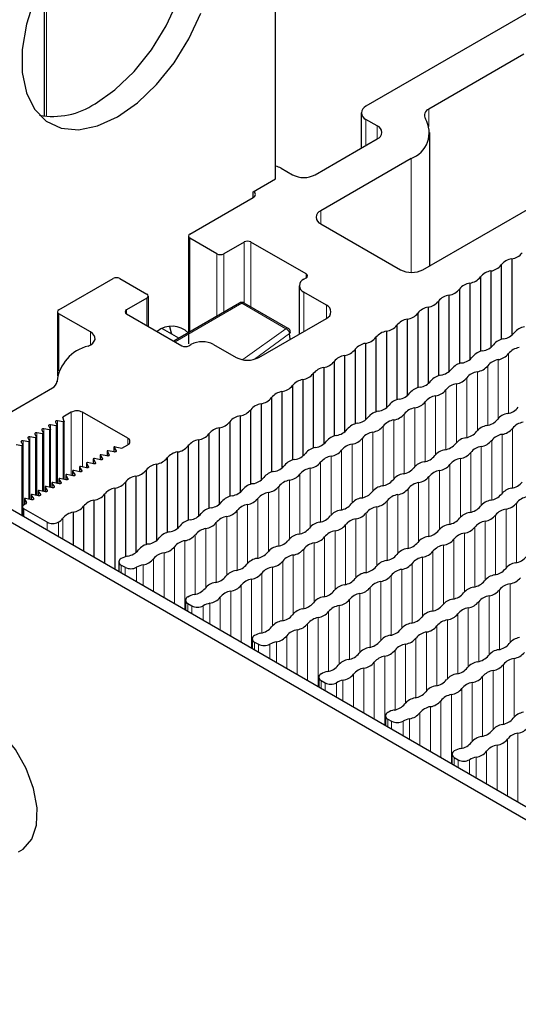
# Paper-space layout 'Blatt2' of a CAD drawing. Header units: millimetres. Extents: x 5 to 418, y 2 to 292.
# Tile 62 of 74: x 249 to 260, y 214 to 235. Entities that reach past the tile are written whole.
import ezdxf

# ---------------------------------------------------------------- set-up
doc = ezdxf.new("R2010")
doc.units = ezdxf.units.MM

psp = doc.layouts.new('Blatt2')

# ---------------------------------------------------------------- linework, layer by layer
at = {"color": 7, "linetype": 'Continuous', "lineweight": 25}
for p, q in [((254.746, 231.391), (254.746, 236.903)), ((249.912, 235.601), (249.912, 232.695)), ((260.167, 234.943), (256.631, 232.902)), ((259.931, 233.99), (257.947, 232.845)), ((256.534, 232.765), (256.534, 232.029)), ((256.867, 232.493), (256.631, 232.629)), ((257.965, 229.576), (257.965, 232.357)), ((255.571, 231.473), (256.867, 232.221)), ((257.822, 229.493), (262.418, 232.146)), ((257.574, 231.813), (255.689, 230.724)), ((254.864, 231.609), (255.099, 231.473)), ((254.274, 231.119), (254.746, 231.391)), ((254.274, 230.997), (254.274, 231.119)), ((252.954, 230.235), (254.274, 230.997)), ((255.689, 230.452), (257.35, 229.493)), ((252.925, 230.194), (252.925, 227.95)), ((253.52, 229.826), (252.954, 230.153)), ((254.086, 230.071), (253.662, 229.826)), ((255.382, 229.405), (254.227, 230.071)), ((259.674, 229.719), (259.674, 228.122)), ((259.238, 229.468), (259.238, 227.87)), ((259.457, 229.594), (259.457, 228.038)), ((250.22, 228.656), (251.352, 229.309)), ((251.493, 229.309), (252.059, 228.983)), ((255.335, 229.296), (255.382, 229.323)), ((259.021, 229.342), (259.021, 227.786)), ((255.237, 229.16), (255.237, 228.151)), ((255.806, 228.751), (255.335, 229.024)), ((258.585, 229.091), (258.585, 227.534)), ((258.801, 229.216), (258.801, 227.619)), ((252.059, 228.901), (251.635, 228.656)), ((252.088, 228.313), (252.088, 228.942)), ((258.149, 228.839), (258.149, 227.283)), ((258.365, 228.964), (258.365, 227.367)), ((250.191, 228.615), (250.191, 227.283)), ((253.989, 228.797), (252.619, 228.006)), ((255.007, 228.267), (254.089, 228.797)), ((257.929, 228.712), (257.929, 227.115)), ((250.878, 228.195), (250.22, 228.575)), ((251.635, 228.575), (252.789, 227.908)), ((254.392, 227.663), (255.806, 228.479)), ((257.493, 228.461), (257.493, 226.863)), ((257.713, 228.587), (257.713, 227.031)), ((252.723, 228.066), (252.383, 228.262)), ((257.057, 228.209), (257.057, 226.612)), ((257.277, 228.336), (257.277, 226.779)), ((255.051, 228.043), (255.038, 228.163)), ((256.841, 228.084), (256.841, 226.528)), ((252.931, 227.908), (252.978, 227.935)), ((253.449, 227.935), (253.921, 227.663)), ((256.404, 227.832), (256.404, 226.276)), ((256.621, 227.957), (256.621, 226.36)), ((255.968, 227.58), (255.968, 226.024)), ((256.185, 227.705), (256.185, 226.108)), ((255.749, 227.454), (255.749, 225.856)), ((250.182, 227.187), (250.182, 227.152)), ((255.313, 227.202), (255.313, 225.605)), ((255.532, 227.329), (255.532, 225.772)), ((247.84, 225.731), (250.085, 227.027)), ((255.096, 227.077), (255.096, 225.521)), ((254.66, 226.825), (254.66, 225.269)), ((254.877, 226.95), (254.877, 225.353)), ((254.224, 226.573), (254.224, 225.017)), ((254.441, 226.699), (254.441, 225.101)), ((250.48, 226.52), (250.303, 226.418)), ((250.331, 226.33), (250.303, 226.418)), ((251.658, 225.976), (250.715, 226.52)), ((254.005, 226.447), (254.005, 224.85)), ((249.863, 226.149), (249.898, 226.082)), ((250.021, 226.153), (249.904, 226.173)), ((250.007, 226.232), (250.042, 226.165)), ((250.043, 224.951), (250.043, 226.162)), ((250.165, 226.236), (250.048, 226.256)), ((250.151, 226.316), (250.186, 226.248)), ((250.187, 225.034), (250.187, 226.245)), ((250.309, 226.319), (250.192, 226.34)), ((250.331, 225.117), (250.331, 226.328)), ((253.569, 226.195), (253.569, 224.598)), ((253.788, 226.322), (253.788, 224.765)), ((249.575, 225.983), (249.61, 225.915)), ((249.734, 225.987), (249.616, 226.007)), ((249.719, 226.066), (249.754, 225.999)), ((249.755, 224.785), (249.755, 225.996)), ((249.877, 226.07), (249.76, 226.09)), ((249.899, 224.868), (249.899, 226.079)), ((253.133, 225.943), (253.133, 224.346)), ((253.352, 226.07), (253.352, 224.514)), ((249.446, 225.82), (249.328, 225.841)), ((249.431, 225.9), (249.466, 225.832)), ((249.467, 224.568), (249.467, 225.83)), ((249.59, 225.903), (249.472, 225.924)), ((249.611, 224.702), (249.611, 225.913)), ((251.37, 225.792), (251.37, 225.692)), ((251.371, 225.789), (251.417, 225.716)), ((251.393, 225.801), (251.538, 225.77)), ((251.538, 225.77), (251.658, 225.84)), ((252.916, 225.818), (252.916, 224.262)), ((250.939, 225.543), (250.939, 225.443)), ((250.94, 225.539), (250.985, 225.467)), ((251.086, 225.525), (250.961, 225.552)), ((251.082, 225.626), (251.082, 225.526)), ((251.083, 225.622), (251.129, 225.55)), ((251.23, 225.608), (251.105, 225.635)), ((251.226, 225.709), (251.226, 225.609)), ((251.227, 225.706), (251.273, 225.633)), ((251.374, 225.692), (251.249, 225.718)), ((252.48, 225.567), (252.48, 224.01)), ((252.697, 225.692), (252.697, 224.094)), ((247.321, 225.323), (266.641, 214.17)), ((247.557, 225.459), (266.876, 214.306)), ((250.651, 225.376), (250.651, 225.277)), ((250.652, 225.373), (250.697, 225.301)), ((250.799, 225.359), (250.673, 225.385)), ((250.795, 225.46), (250.795, 225.36)), ((250.796, 225.456), (250.841, 225.384)), ((250.942, 225.442), (250.817, 225.469)), ((252.261, 225.44), (252.261, 223.843)), ((250.219, 225.127), (250.219, 225.027)), ((250.22, 225.124), (250.265, 225.051)), ((250.367, 225.11), (250.241, 225.136)), ((250.363, 225.21), (250.363, 225.111)), ((250.364, 225.207), (250.409, 225.134)), ((250.511, 225.193), (250.385, 225.219)), ((250.507, 225.293), (250.507, 225.194)), ((250.508, 225.29), (250.553, 225.218)), ((250.655, 225.276), (250.529, 225.302)), ((251.825, 225.188), (251.825, 223.591)), ((252.044, 225.315), (252.044, 223.759)), ((249.931, 224.961), (249.931, 224.861)), ((249.932, 224.958), (249.977, 224.885)), ((250.079, 224.944), (249.953, 224.97)), ((250.075, 225.044), (250.075, 224.944)), ((250.076, 225.041), (250.121, 224.968)), ((250.223, 225.027), (250.097, 225.053)), ((251.389, 224.937), (251.389, 223.247)), ((251.608, 225.063), (251.608, 223.506)), ((249.499, 224.712), (249.499, 224.593)), ((249.5, 224.708), (249.546, 224.636)), ((249.647, 224.694), (249.521, 224.721)), ((249.643, 224.795), (249.643, 224.695)), ((249.644, 224.791), (249.69, 224.719)), ((249.791, 224.777), (249.665, 224.804)), ((249.787, 224.878), (249.787, 224.778)), ((249.788, 224.874), (249.833, 224.802)), ((249.935, 224.86), (249.809, 224.887)), ((251.172, 224.811), (251.172, 223.372)), ((249.46, 224.547), (249.46, 224.36)), ((249.49, 224.588), (249.538, 224.616)), ((249.973, 224.227), (249.49, 224.506)), ((250.736, 224.56), (250.736, 223.623)), ((250.953, 224.685), (250.953, 223.498)), ((250.517, 224.433), (250.517, 223.75)), ((251.474, 223.401), (251.474, 223.197)), ((251.523, 223.333), (251.605, 223.285)), ((252.864, 222.598), (252.864, 222.395)), ((252.913, 222.53), (252.996, 222.482)), ((254.255, 221.795), (254.255, 221.592)), ((254.304, 221.727), (254.386, 221.679)), ((255.646, 220.992), (255.646, 220.789)), ((255.695, 220.924), (255.777, 220.876)), ((257.036, 220.189), (257.036, 219.986)), ((257.085, 220.121), (257.168, 220.074)), ((258.427, 219.387), (258.427, 219.183)), ((258.476, 219.319), (258.558, 219.271))]:
    psp.add_line(p, q, dxfattribs=at)
at = {"color": 7, "linetype": 'Continuous', "lineweight": 18}
for p, q in [((249.961, 235.694), (249.961, 232.689)), ((257.947, 232.845), (257.947, 232.482)), ((256.631, 232.629), (256.631, 232.085)), ((256.867, 232.493), (256.867, 232.221)), ((257.574, 231.813), (257.574, 229.437)), ((255.689, 230.724), (255.689, 230.452)), ((252.954, 230.153), (252.954, 228.2)), ((254.086, 228.799), (254.086, 230.071)), ((254.227, 230.071), (254.227, 228.717)), ((253.52, 228.527), (253.52, 229.826)), ((253.662, 229.826), (253.662, 228.608)), ((255.382, 229.323), (255.382, 229.405)), ((255.335, 229.024), (255.335, 228.207)), ((252.059, 228.33), (252.059, 228.901)), ((251.635, 228.656), (251.635, 228.575)), ((254.039, 228.792), (252.648, 227.989)), ((254.957, 228.262), (254.039, 228.792)), ((255.806, 228.751), (255.806, 228.479)), ((250.22, 228.575), (250.22, 227.382)), ((250.878, 228.195), (250.878, 227.923)), ((254.063, 227.617), (254.957, 228.262)), ((255.038, 228.163), (254.301, 227.627)), ((259.393, 227.618), (259.393, 226.392)), ((259.609, 227.742), (259.609, 226.498)), ((259.173, 227.491), (259.173, 226.246)), ((250.182, 227.167), (250.182, 227.158)), ((258.737, 227.239), (258.737, 225.995)), ((258.957, 227.366), (258.957, 226.14)), ((258.301, 226.987), (258.301, 225.743)), ((258.521, 227.114), (258.521, 225.889)), ((258.085, 226.862), (258.085, 225.637)), ((257.649, 226.611), (257.649, 225.385)), ((257.865, 226.735), (257.865, 225.491)), ((250.48, 226.52), (250.48, 225.199)), ((250.715, 226.52), (250.715, 225.377)), ((257.213, 226.359), (257.213, 225.134)), ((257.429, 226.484), (257.429, 225.239)), ((249.904, 226.173), (249.904, 224.867)), ((250.021, 226.153), (250.021, 224.956)), ((250.048, 226.256), (250.048, 224.95)), ((250.165, 226.236), (250.165, 225.039)), ((250.192, 226.34), (250.192, 225.033)), ((250.309, 226.319), (250.309, 225.122)), ((256.993, 226.232), (256.993, 224.988)), ((259.692, 226.184), (259.692, 224.94)), ((249.616, 226.007), (249.616, 224.701)), ((249.734, 225.987), (249.734, 224.789)), ((249.76, 226.09), (249.76, 224.784)), ((249.877, 226.07), (249.877, 224.872)), ((251.658, 225.976), (251.658, 225.84)), ((256.557, 225.98), (256.557, 224.736)), ((256.777, 226.107), (256.777, 224.882)), ((259.256, 225.933), (259.256, 224.688)), ((259.476, 226.06), (259.476, 224.834)), ((249.446, 225.82), (249.446, 224.368)), ((249.472, 225.924), (249.472, 224.574)), ((249.59, 225.903), (249.59, 224.706)), ((251.371, 225.789), (251.371, 225.692)), ((256.121, 225.729), (256.121, 224.484)), ((256.341, 225.855), (256.341, 224.63)), ((259.039, 225.808), (259.039, 224.582)), ((250.94, 225.539), (250.94, 225.443)), ((251.083, 225.622), (251.083, 225.526)), ((251.129, 225.55), (251.129, 225.537)), ((251.227, 225.706), (251.227, 225.609)), ((251.273, 225.633), (251.273, 225.62)), ((251.417, 225.716), (251.417, 225.703)), ((255.905, 225.604), (255.905, 224.378)), ((258.603, 225.556), (258.603, 224.331)), ((258.82, 225.681), (258.82, 224.437)), ((250.652, 225.373), (250.652, 225.277)), ((250.796, 225.456), (250.796, 225.36)), ((250.841, 225.384), (250.841, 225.371)), ((250.985, 225.467), (250.985, 225.454)), ((255.469, 225.352), (255.469, 224.127)), ((255.685, 225.477), (255.685, 224.232)), ((258.384, 225.429), (258.384, 224.185)), ((250.22, 225.124), (250.22, 225.027)), ((250.364, 225.207), (250.364, 225.11)), ((250.409, 225.134), (250.409, 225.121)), ((250.508, 225.29), (250.508, 225.193)), ((250.553, 225.218), (250.553, 225.204)), ((250.697, 225.301), (250.697, 225.287)), ((255.249, 225.225), (255.249, 223.981)), ((257.947, 225.177), (257.947, 223.933)), ((258.167, 225.304), (258.167, 224.079)), ((249.932, 224.958), (249.932, 224.861)), ((250.076, 225.041), (250.076, 224.944)), ((250.121, 224.968), (250.121, 224.955)), ((250.265, 225.051), (250.265, 225.038)), ((254.813, 224.973), (254.813, 223.729)), ((255.033, 225.1), (255.033, 223.875)), ((257.511, 224.926), (257.511, 223.681)), ((257.731, 225.053), (257.731, 223.827)), ((249.5, 224.708), (249.5, 224.594)), ((249.644, 224.791), (249.644, 224.695)), ((249.69, 224.719), (249.69, 224.706)), ((249.788, 224.874), (249.788, 224.778)), ((249.833, 224.802), (249.833, 224.789)), ((249.977, 224.885), (249.977, 224.872)), ((254.377, 224.722), (254.377, 223.477)), ((254.596, 224.849), (254.596, 223.623)), ((257.295, 224.801), (257.295, 223.576)), ((249.49, 224.506), (249.49, 224.343)), ((249.546, 224.636), (249.546, 224.623)), ((254.16, 224.597), (254.16, 223.371)), ((256.859, 224.549), (256.859, 223.324)), ((257.075, 224.674), (257.075, 223.43)), ((259.558, 224.502), (259.558, 223.276)), ((259.774, 224.626), (259.774, 223.382)), ((250.3, 224.308), (250.3, 223.875)), ((253.724, 224.345), (253.724, 223.12)), ((253.941, 224.47), (253.941, 223.226)), ((256.423, 224.297), (256.423, 223.072)), ((256.639, 224.422), (256.639, 223.178)), ((259.338, 224.375), (259.338, 223.13)), ((249.973, 224.227), (249.973, 224.064)), ((250.209, 224.227), (250.209, 223.928)), ((253.288, 224.093), (253.288, 222.868)), ((253.504, 224.218), (253.504, 222.974)), ((256.203, 224.171), (256.203, 222.926)), ((258.902, 224.123), (258.902, 222.879)), ((259.122, 224.25), (259.122, 223.024)), ((253.068, 223.966), (253.068, 222.722)), ((255.767, 223.919), (255.767, 222.675)), ((255.987, 224.046), (255.987, 222.82)), ((258.686, 223.998), (258.686, 222.773)), ((252.632, 223.715), (252.632, 222.529)), ((252.852, 223.842), (252.852, 222.402)), ((255.551, 223.794), (255.551, 222.569)), ((258.25, 223.746), (258.25, 222.521)), ((258.466, 223.871), (258.466, 222.627)), ((252.416, 223.59), (252.416, 222.653)), ((255.115, 223.542), (255.115, 222.317)), ((255.331, 223.667), (255.331, 222.423)), ((257.814, 223.495), (257.814, 222.269)), ((258.03, 223.619), (258.03, 222.375)), ((251.523, 223.333), (251.523, 223.169)), ((251.605, 223.285), (251.605, 223.122)), ((251.843, 223.286), (251.843, 222.984)), ((251.98, 223.338), (251.98, 222.905)), ((252.196, 223.463), (252.196, 222.78)), ((254.679, 223.291), (254.679, 222.065)), ((254.895, 223.415), (254.895, 222.171)), ((257.594, 223.368), (257.594, 222.123)), ((254.459, 223.164), (254.459, 221.919)), ((257.158, 223.116), (257.158, 221.872)), ((257.378, 223.243), (257.378, 222.018)), ((254.023, 222.912), (254.023, 221.726)), ((254.243, 223.039), (254.243, 221.599)), ((256.722, 222.864), (256.722, 221.62)), ((256.942, 222.991), (256.942, 221.766)), ((259.641, 222.944), (259.641, 221.718)), ((253.587, 222.66), (253.587, 221.977)), ((253.807, 222.787), (253.807, 221.851)), ((256.506, 222.74), (256.506, 221.514)), ((259.204, 222.692), (259.204, 221.467)), ((259.421, 222.817), (259.421, 221.572)), ((252.913, 222.53), (252.913, 222.366)), ((252.996, 222.482), (252.996, 222.319)), ((253.234, 222.484), (253.234, 222.181)), ((253.371, 222.535), (253.371, 222.102)), ((256.07, 222.488), (256.07, 221.262)), ((256.286, 222.613), (256.286, 221.368)), ((258.768, 222.44), (258.768, 221.215)), ((258.985, 222.565), (258.985, 221.321)), ((255.634, 222.236), (255.634, 220.796)), ((255.85, 222.361), (255.85, 221.117)), ((258.549, 222.313), (258.549, 221.069)), ((255.414, 222.109), (255.414, 220.923)), ((258.112, 222.061), (258.112, 220.817)), ((258.332, 222.188), (258.332, 220.963)), ((254.978, 221.857), (254.978, 221.175)), ((255.198, 221.984), (255.198, 221.048)), ((257.896, 221.937), (257.896, 220.711)), ((254.304, 221.727), (254.304, 221.564)), ((254.386, 221.679), (254.386, 221.516)), ((254.625, 221.681), (254.625, 221.379)), ((254.761, 221.733), (254.761, 221.299)), ((257.46, 221.685), (257.46, 220.46)), ((257.676, 221.81), (257.676, 220.565)), ((257.024, 221.433), (257.024, 219.993)), ((257.24, 221.558), (257.24, 220.314)), ((256.804, 221.306), (256.804, 220.12)), ((259.503, 221.259), (259.503, 220.014)), ((259.723, 221.386), (259.723, 220.16)), ((256.368, 221.055), (256.368, 220.372)), ((256.588, 221.182), (256.588, 220.245)), ((259.067, 221.007), (259.067, 219.763)), ((259.287, 221.134), (259.287, 219.909)), ((255.695, 220.924), (255.695, 220.761)), ((255.777, 220.876), (255.777, 220.713)), ((256.015, 220.878), (256.015, 220.576)), ((256.152, 220.93), (256.152, 220.497)), ((258.851, 220.882), (258.851, 219.657)), ((258.415, 220.63), (258.415, 219.19)), ((258.631, 220.755), (258.631, 219.511)), ((258.195, 220.504), (258.195, 219.317)), ((257.759, 220.252), (257.759, 219.569)), ((257.979, 220.379), (257.979, 219.442)), ((257.085, 220.121), (257.085, 219.958)), ((257.168, 220.074), (257.168, 219.91)), ((257.406, 220.075), (257.406, 219.773)), ((257.543, 220.127), (257.543, 219.694)), ((259.805, 219.828), (259.805, 218.388)), ((259.369, 219.576), (259.369, 218.639)), ((259.586, 219.701), (259.586, 218.515)), ((259.15, 219.449), (259.15, 218.766)), ((258.476, 219.319), (258.476, 219.155)), ((258.558, 219.271), (258.558, 219.108)), ((258.796, 219.272), (258.796, 218.97)), ((258.933, 219.324), (258.933, 218.891))]:
    psp.add_line(p, q, dxfattribs=at)
at = {"color": 7, "linetype": 'Continuous', "lineweight": 25, "flags": 128}
for points in [[(250.975, 232.956), (251.391, 233.248), (251.789, 233.627), (252.152, 234.078), (252.463, 234.581), (252.71, 235.115), (252.88, 235.655), (252.967, 236.178), (252.967, 236.662), (252.88, 237.085), (252.71, 237.428), (252.607, 237.554)], [(249.711, 235.153), (249.541, 234.613), (249.454, 234.089), (249.454, 233.606), (249.541, 233.183), (249.711, 232.839), (249.957, 232.59), (250.268, 232.446), (250.631, 232.414), (251.029, 232.494), (251.446, 232.684)], [(251.446, 232.684), (251.863, 232.975), (252.261, 233.355), (252.624, 233.806), (252.935, 234.309), (253.181, 234.843)], [(254.274, 230.997), (254.311, 231.028), (254.323, 231.065), (254.311, 231.101), (254.286, 231.126)], [(250.832, 227.9), (250.887, 227.928), (250.93, 227.961), (250.96, 228), (250.975, 228.041), (250.973, 228.083), (250.956, 228.124), (250.924, 228.162), (250.878, 228.195)], [(252.532, 228.306), (252.566, 228.179), (252.569, 228.155)], [(249.904, 226.173), (249.895, 226.174), (249.886, 226.174), (249.878, 226.172), (249.871, 226.169), (249.866, 226.164), (249.862, 226.16), (249.861, 226.154), (249.863, 226.149)], [(250.048, 226.256), (250.039, 226.257), (250.03, 226.257), (250.022, 226.255), (250.015, 226.252), (250.009, 226.248), (250.006, 226.243), (250.005, 226.238), (250.007, 226.232)], [(250.042, 226.165), (250.043, 226.162), (250.042, 226.16), (250.041, 226.157), (250.038, 226.155), (250.035, 226.154), (250.03, 226.153), (250.026, 226.152), (250.021, 226.153)], [(250.192, 226.34), (250.183, 226.34), (250.174, 226.34), (250.166, 226.338), (250.159, 226.335), (250.153, 226.331), (250.15, 226.326), (250.149, 226.321), (250.151, 226.316)], [(250.186, 226.248), (250.187, 226.245), (250.186, 226.243), (250.185, 226.24), (250.182, 226.238), (250.178, 226.237), (250.174, 226.236), (250.17, 226.235), (250.165, 226.236)], [(250.331, 226.33), (250.331, 226.327), (250.33, 226.325), (250.328, 226.323), (250.325, 226.321), (250.322, 226.32), (250.318, 226.319), (250.314, 226.319), (250.309, 226.319)], [(249.616, 226.007), (249.607, 226.008), (249.598, 226.007), (249.59, 226.005), (249.583, 226.002), (249.578, 225.998), (249.574, 225.993), (249.573, 225.988), (249.575, 225.983)], [(249.76, 226.09), (249.751, 226.091), (249.742, 226.091), (249.734, 226.089), (249.727, 226.085), (249.722, 226.081), (249.718, 226.077), (249.717, 226.071), (249.719, 226.066)], [(249.754, 225.999), (249.755, 225.996), (249.755, 225.993), (249.753, 225.991), (249.75, 225.989), (249.747, 225.987), (249.742, 225.986), (249.738, 225.986), (249.734, 225.987)], [(249.898, 226.082), (249.899, 226.079), (249.899, 226.077), (249.897, 226.074), (249.894, 226.072), (249.891, 226.07), (249.886, 226.07), (249.882, 226.069), (249.877, 226.07)], [(249.472, 225.924), (249.463, 225.925), (249.455, 225.924), (249.446, 225.922), (249.439, 225.919), (249.434, 225.915), (249.43, 225.91), (249.429, 225.905), (249.431, 225.9)], [(249.466, 225.832), (249.467, 225.83), (249.467, 225.827), (249.465, 225.825), (249.462, 225.823), (249.459, 225.821), (249.454, 225.82), (249.45, 225.82), (249.446, 225.82)], [(249.61, 225.915), (249.611, 225.913), (249.611, 225.91), (249.609, 225.908), (249.606, 225.906), (249.603, 225.904), (249.598, 225.903), (249.594, 225.903), (249.59, 225.903)], [(251.393, 225.801), (251.388, 225.802), (251.383, 225.801), (251.379, 225.8), (251.375, 225.799), (251.372, 225.797), (251.371, 225.794), (251.37, 225.791), (251.371, 225.789)], [(250.961, 225.552), (250.956, 225.552), (250.952, 225.552), (250.947, 225.551), (250.943, 225.549), (250.941, 225.547), (250.939, 225.545), (250.939, 225.542), (250.94, 225.539)], [(251.105, 225.635), (251.1, 225.635), (251.096, 225.635), (251.091, 225.634), (251.087, 225.633), (251.085, 225.63), (251.083, 225.628), (251.083, 225.625), (251.083, 225.622)], [(251.129, 225.55), (251.131, 225.545), (251.13, 225.539), (251.127, 225.534), (251.121, 225.53), (251.114, 225.527), (251.105, 225.525), (251.096, 225.524), (251.086, 225.525)], [(251.249, 225.718), (251.244, 225.718), (251.239, 225.718), (251.235, 225.717), (251.231, 225.716), (251.228, 225.713), (251.227, 225.711), (251.226, 225.708), (251.227, 225.706)], [(251.273, 225.633), (251.275, 225.628), (251.274, 225.622), (251.271, 225.617), (251.265, 225.613), (251.258, 225.61), (251.249, 225.608), (251.24, 225.607), (251.23, 225.608)], [(251.417, 225.716), (251.419, 225.711), (251.418, 225.705), (251.415, 225.7), (251.409, 225.696), (251.402, 225.693), (251.393, 225.691), (251.384, 225.69), (251.374, 225.692)], [(250.673, 225.385), (250.668, 225.386), (250.664, 225.386), (250.659, 225.385), (250.655, 225.383), (250.653, 225.381), (250.651, 225.379), (250.651, 225.376), (250.652, 225.373)], [(250.817, 225.469), (250.812, 225.469), (250.808, 225.469), (250.803, 225.468), (250.799, 225.466), (250.797, 225.464), (250.795, 225.462), (250.795, 225.459), (250.796, 225.456)], [(250.841, 225.384), (250.843, 225.378), (250.842, 225.373), (250.839, 225.368), (250.834, 225.364), (250.826, 225.36), (250.817, 225.358), (250.808, 225.358), (250.799, 225.359)], [(250.985, 225.467), (250.987, 225.462), (250.986, 225.456), (250.983, 225.451), (250.977, 225.447), (250.97, 225.443), (250.961, 225.441), (250.952, 225.441), (250.942, 225.442)], [(250.241, 225.136), (250.236, 225.137), (250.232, 225.136), (250.227, 225.136), (250.224, 225.134), (250.221, 225.132), (250.219, 225.129), (250.219, 225.126), (250.22, 225.124)], [(250.385, 225.219), (250.38, 225.22), (250.376, 225.22), (250.371, 225.219), (250.368, 225.217), (250.365, 225.215), (250.363, 225.212), (250.363, 225.21), (250.364, 225.207)], [(250.409, 225.134), (250.411, 225.129), (250.411, 225.124), (250.407, 225.119), (250.402, 225.114), (250.394, 225.111), (250.385, 225.109), (250.376, 225.109), (250.367, 225.11)], [(250.529, 225.302), (250.524, 225.303), (250.52, 225.303), (250.515, 225.302), (250.511, 225.3), (250.509, 225.298), (250.507, 225.295), (250.507, 225.293), (250.508, 225.29)], [(250.553, 225.218), (250.555, 225.212), (250.555, 225.207), (250.551, 225.202), (250.546, 225.197), (250.538, 225.194), (250.529, 225.192), (250.52, 225.192), (250.511, 225.193)], [(250.697, 225.301), (250.699, 225.295), (250.699, 225.29), (250.695, 225.285), (250.69, 225.28), (250.682, 225.277), (250.673, 225.275), (250.664, 225.275), (250.655, 225.276)], [(249.953, 224.97), (249.948, 224.97), (249.944, 224.97), (249.939, 224.969), (249.936, 224.968), (249.933, 224.965), (249.931, 224.963), (249.931, 224.96), (249.932, 224.958)], [(250.097, 225.053), (250.092, 225.054), (250.088, 225.053), (250.083, 225.052), (250.08, 225.051), (250.077, 225.049), (250.075, 225.046), (250.075, 225.043), (250.076, 225.041)], [(250.121, 224.968), (250.123, 224.963), (250.123, 224.957), (250.119, 224.952), (250.114, 224.948), (250.106, 224.945), (250.097, 224.943), (250.088, 224.942), (250.079, 224.944)], [(250.265, 225.051), (250.267, 225.046), (250.267, 225.041), (250.263, 225.035), (250.258, 225.031), (250.25, 225.028), (250.241, 225.026), (250.232, 225.026), (250.223, 225.027)], [(249.521, 224.721), (249.517, 224.721), (249.512, 224.721), (249.507, 224.72), (249.504, 224.718), (249.501, 224.716), (249.499, 224.714), (249.499, 224.711), (249.5, 224.708)], [(249.665, 224.804), (249.661, 224.804), (249.656, 224.804), (249.651, 224.803), (249.648, 224.801), (249.645, 224.799), (249.643, 224.797), (249.643, 224.794), (249.644, 224.791)], [(249.69, 224.719), (249.691, 224.714), (249.691, 224.708), (249.687, 224.703), (249.682, 224.699), (249.674, 224.695), (249.665, 224.693), (249.656, 224.693), (249.647, 224.694)], [(249.809, 224.887), (249.805, 224.887), (249.8, 224.887), (249.795, 224.886), (249.792, 224.885), (249.789, 224.882), (249.787, 224.88), (249.787, 224.877), (249.788, 224.874)], [(249.833, 224.802), (249.835, 224.797), (249.835, 224.791), (249.831, 224.786), (249.826, 224.782), (249.818, 224.779), (249.809, 224.777), (249.8, 224.776), (249.791, 224.777)], [(249.977, 224.885), (249.979, 224.88), (249.979, 224.874), (249.975, 224.869), (249.97, 224.865), (249.962, 224.862), (249.953, 224.86), (249.944, 224.859), (249.935, 224.86)], [(249.693, 218.674), (249.538, 219.088), (249.312, 219.482), (249.033, 219.827), (248.722, 220.096), (248.401, 220.271), (248.095, 220.338), (247.825, 220.293), (247.711, 220.228)], [(249.374, 217.347), (249.477, 217.407), (249.655, 217.613), (249.754, 217.908), (249.767, 218.271), (249.693, 218.674)]]:
    psp.add_lwpolyline(points, dxfattribs=at)
at = {"color": 7, "linetype": 'Continuous', "lineweight": 25}
for centre, radius, start, end in [((250.09, 234.295), 1.605, 260.0897, 303.4703), ((256.683, 232.765), 0.146, 110.7834, 249.2166), ((257.995, 232.711), 0.142, 109.6285, 210.6177), ((257.383, 232.349), 0.569, 289.6285, 30.6177), ((256.816, 232.357), 0.146, 290.7834, 69.2166), ((254.658, 231.237), 0.425, 61.0535, 78.0571), ((255.335, 231.928), 0.512, 242.6097, 297.3903), ((255.74, 230.588), 0.146, 110.7834, 249.2166), ((252.97, 230.194), 0.0437, 110.7834, 249.2166), ((254.157, 229.935), 0.154, 62.6097, 117.3903), ((259.627, 230.054), 0.338, 277.9933, 322.0013), ((253.591, 229.963), 0.154, 242.6097, 297.3903), ((259.729, 229.373), 0.351, 99.1138, 140.8808), ((257.586, 229.948), 0.512, 242.6097, 297.3903), ((259.293, 229.121), 0.351, 99.1138, 140.8808), ((259.191, 229.802), 0.338, 277.9933, 322.0013), ((251.422, 229.173), 0.154, 62.6097, 117.3903), ((255.387, 229.16), 0.146, 110.7834, 249.2166), ((255.367, 229.364), 0.0437, 290.7834, 69.2166), ((258.754, 229.55), 0.338, 277.9933, 322.0013), ((258.318, 229.299), 0.338, 277.9933, 322.0013), ((258.857, 228.869), 0.351, 99.1138, 140.8808), ((252.043, 228.942), 0.0437, 290.7834, 69.2166), ((254.039, 228.71), 0.1, 60.0027, 119.9973), ((257.882, 229.047), 0.338, 277.9933, 322.0013), ((258.421, 228.617), 0.351, 99.1138, 140.8808), ((250.236, 228.615), 0.0437, 110.7834, 249.2166), ((251.65, 228.615), 0.0437, 110.7834, 249.2166), ((255.755, 228.615), 0.146, 290.7834, 69.2166), ((257.985, 228.366), 0.351, 99.1138, 140.8808), ((257.549, 228.114), 0.351, 99.1138, 140.8808), ((257.446, 228.795), 0.338, 277.9933, 322.0013), ((252.579, 227.829), 0.487, 44.7393, 129.1824), ((254.957, 228.181), 0.1, 8.524, 60.0027), ((255.019, 228.195), 0.0364, 301.0283, 0.9569), ((257.113, 227.862), 0.351, 99.1138, 140.8808), ((257.01, 228.544), 0.338, 277.9933, 322.0013), ((259.994, 227.969), 0.338, 98.7655, 141.2291), ((253.214, 227.48), 0.512, 62.6097, 117.3903), ((256.574, 228.292), 0.338, 277.9933, 322.0013), ((259.558, 227.717), 0.338, 98.7655, 141.2291), ((259.455, 228.398), 0.35, 278.3462, 321.6484), ((251.035, 227.066), 0.859, 103.689, 173.2287), ((252.86, 228.044), 0.154, 242.6097, 297.3903), ((256.138, 228.04), 0.338, 277.9933, 322.0013), ((256.677, 227.611), 0.351, 99.1138, 140.8808), ((259.122, 227.465), 0.338, 98.7655, 141.2291), ((259.019, 228.146), 0.35, 278.3462, 321.6484), ((259.882, 227.523), 0.35, 98.7581, 141.2365), ((254.157, 228.118), 0.512, 242.6097, 297.3903), ((255.702, 227.788), 0.338, 277.9933, 322.0013), ((256.241, 227.359), 0.351, 99.1138, 140.8808), ((258.583, 227.894), 0.35, 278.3462, 321.6484), ((259.446, 227.271), 0.35, 98.7581, 141.2365), ((259.344, 227.952), 0.338, 278.3389, 321.6557), ((255.805, 227.107), 0.351, 99.1138, 140.8808), ((258.147, 227.643), 0.35, 278.3462, 321.6484), ((258.686, 227.213), 0.338, 98.7655, 141.2291), ((258.908, 227.7), 0.338, 278.3389, 321.6557), ((250.017, 227.177), 0.165, 294.0477, 356.3817), ((255.369, 226.855), 0.351, 99.1138, 140.8808), ((255.266, 227.537), 0.338, 277.9933, 322.0013), ((257.711, 227.391), 0.35, 278.3462, 321.6484), ((258.25, 226.962), 0.338, 98.7655, 141.2291), ((258.472, 227.449), 0.338, 278.3389, 321.6557), ((259.01, 227.019), 0.35, 98.7581, 141.2365), ((254.83, 227.285), 0.338, 277.9933, 322.0013), ((257.814, 226.71), 0.338, 98.7655, 141.2291), ((258.036, 227.197), 0.338, 278.3389, 321.6557), ((258.574, 226.768), 0.35, 98.7581, 141.2365), ((254.394, 227.033), 0.338, 277.9933, 322.0013), ((254.933, 226.604), 0.351, 99.1138, 140.8808), ((257.378, 226.458), 0.338, 98.7655, 141.2291), ((257.275, 227.139), 0.35, 278.3462, 321.6484), ((258.138, 226.516), 0.35, 98.7581, 141.2365), ((250.597, 226.292), 0.256, 62.6097, 117.3903), ((253.958, 226.781), 0.338, 277.9933, 322.0013), ((254.497, 226.352), 0.351, 99.1138, 140.8808), ((256.839, 226.887), 0.35, 278.3462, 321.6484), ((257.702, 226.264), 0.35, 98.7581, 141.2365), ((257.6, 226.945), 0.338, 278.3389, 321.6557), ((259.538, 226.84), 0.35, 278.3462, 321.6484), ((254.061, 226.1), 0.351, 99.1138, 140.8808), ((256.403, 226.636), 0.35, 278.3462, 321.6484), ((256.941, 226.206), 0.338, 98.7655, 141.2291), ((257.266, 226.013), 0.35, 98.7581, 141.2365), ((257.164, 226.693), 0.338, 278.3389, 321.6557), ((259.102, 226.588), 0.35, 278.3462, 321.6484), ((259.64, 226.159), 0.338, 98.7655, 141.2291), ((253.624, 225.848), 0.351, 99.1138, 140.8808), ((253.522, 226.53), 0.338, 277.9933, 322.0013), ((255.967, 226.384), 0.35, 278.3462, 321.6484), ((256.505, 225.955), 0.338, 98.7655, 141.2291), ((256.728, 226.442), 0.338, 278.3389, 321.6557), ((259.204, 225.907), 0.338, 98.7655, 141.2291), ((259.426, 226.394), 0.338, 278.3389, 321.6557), ((259.965, 225.965), 0.35, 98.7581, 141.2365), ((251.632, 225.908), 0.0728, 290.7834, 69.2166), ((253.188, 225.597), 0.351, 99.1138, 140.8808), ((253.086, 226.278), 0.338, 277.9933, 322.0013), ((256.069, 225.703), 0.338, 98.7655, 141.2291), ((256.292, 226.19), 0.338, 278.3389, 321.6557), ((256.83, 225.761), 0.35, 98.7581, 141.2365), ((258.768, 225.655), 0.338, 98.7655, 141.2291), ((258.666, 226.336), 0.35, 278.3462, 321.6484), ((258.99, 226.142), 0.338, 278.3389, 321.6557), ((259.529, 225.713), 0.35, 98.7581, 141.2365), ((252.65, 226.026), 0.338, 277.9933, 322.0013), ((255.633, 225.451), 0.338, 98.7655, 141.2291), ((255.531, 226.132), 0.35, 278.3462, 321.6484), ((255.856, 225.938), 0.338, 278.3389, 321.6557), ((256.394, 225.509), 0.35, 98.7581, 141.2365), ((258.332, 225.404), 0.338, 98.7655, 141.2291), ((258.23, 226.085), 0.35, 278.3462, 321.6484), ((259.093, 225.461), 0.35, 98.7581, 141.2365), ((252.214, 225.775), 0.338, 277.9933, 322.0013), ((252.752, 225.345), 0.351, 99.1138, 140.8808), ((255.197, 225.2), 0.338, 98.7655, 141.2291), ((255.095, 225.88), 0.35, 278.3462, 321.6484), ((255.958, 225.257), 0.35, 98.7581, 141.2365), ((257.794, 225.833), 0.35, 278.3462, 321.6484), ((258.657, 225.21), 0.35, 98.7581, 141.2365), ((258.554, 225.891), 0.338, 278.3389, 321.6557), ((252.316, 225.093), 0.351, 99.1138, 140.8808), ((254.659, 225.629), 0.35, 278.3462, 321.6484), ((255.522, 225.006), 0.35, 98.7581, 141.2365), ((255.42, 225.687), 0.338, 278.3389, 321.6557), ((257.358, 225.581), 0.35, 278.3462, 321.6484), ((257.896, 225.152), 0.338, 98.7655, 141.2291), ((258.118, 225.639), 0.338, 278.3389, 321.6557), ((251.88, 224.842), 0.351, 99.1138, 140.8808), ((251.778, 225.523), 0.338, 277.9933, 322.0013), ((254.223, 225.377), 0.35, 278.3462, 321.6484), ((254.761, 224.948), 0.338, 98.7655, 141.2291), ((254.983, 225.435), 0.338, 278.3389, 321.6557), ((256.922, 225.329), 0.35, 278.3462, 321.6484), ((257.46, 224.9), 0.338, 98.7655, 141.2291), ((257.682, 225.387), 0.338, 278.3389, 321.6557), ((258.221, 224.958), 0.35, 98.7581, 141.2365), ((251.444, 224.59), 0.351, 99.1138, 140.8808), ((251.342, 225.271), 0.338, 277.9933, 322.0013), ((253.787, 225.125), 0.35, 278.3462, 321.6484), ((254.325, 224.696), 0.338, 98.7655, 141.2291), ((254.547, 225.183), 0.338, 278.3389, 321.6557), ((255.086, 224.754), 0.35, 98.7581, 141.2365), ((257.024, 224.648), 0.338, 98.7655, 141.2291), ((257.246, 225.135), 0.338, 278.3389, 321.6557), ((257.785, 224.706), 0.35, 98.7581, 141.2365), ((259.723, 224.601), 0.338, 98.7655, 141.2291), ((259.62, 225.282), 0.35, 278.3462, 321.6484), ((250.906, 225.019), 0.338, 277.9933, 322.0013), ((253.889, 224.444), 0.338, 98.7655, 141.2291), ((254.111, 224.931), 0.338, 278.3389, 321.6557), ((254.65, 224.502), 0.35, 98.7581, 141.2365), ((256.588, 224.397), 0.338, 98.7655, 141.2291), ((256.486, 225.078), 0.35, 278.3462, 321.6484), ((257.349, 224.455), 0.35, 98.7581, 141.2365), ((259.184, 225.03), 0.35, 278.3462, 321.6484), ((260.047, 224.407), 0.35, 98.7581, 141.2365), ((249.505, 224.547), 0.0437, 110.7834, 249.2166), ((249.533, 224.629), 0.0143, 289.8346, 28.149), ((250.47, 224.768), 0.338, 277.9933, 322.0013), ((251.008, 224.338), 0.351, 99.1138, 140.8808), ((253.453, 224.193), 0.338, 98.7655, 141.2291), ((253.351, 224.874), 0.35, 278.3462, 321.6484), ((254.214, 224.25), 0.35, 98.7581, 141.2365), ((256.049, 224.826), 0.35, 278.3462, 321.6484), ((256.913, 224.203), 0.35, 98.7581, 141.2365), ((256.81, 224.884), 0.338, 278.3389, 321.6557), ((258.748, 224.778), 0.35, 278.3462, 321.6484), ((259.287, 224.349), 0.338, 98.7655, 141.2291), ((259.611, 224.155), 0.35, 98.7581, 141.2365), ((259.509, 224.836), 0.338, 278.3389, 321.6557), ((250.078, 224.466), 0.272, 298.5938, 324.4351), ((250.572, 224.086), 0.351, 99.1138, 140.8808), ((252.915, 224.622), 0.35, 278.3462, 321.6484), ((253.778, 223.999), 0.35, 98.7581, 141.2365), ((253.675, 224.68), 0.338, 278.3389, 321.6557), ((255.613, 224.574), 0.35, 278.3462, 321.6484), ((256.152, 224.145), 0.338, 98.7655, 141.2291), ((256.477, 223.951), 0.35, 98.7581, 141.2365), ((256.374, 224.632), 0.338, 278.3389, 321.6557), ((258.312, 224.527), 0.35, 278.3462, 321.6484), ((258.851, 224.097), 0.338, 98.7655, 141.2291), ((259.073, 224.584), 0.338, 278.3389, 321.6557), ((250.091, 224.455), 0.256, 242.6097, 297.3903), ((252.479, 224.37), 0.35, 278.3462, 321.6484), ((253.017, 223.941), 0.338, 98.7655, 141.2291), ((253.342, 223.747), 0.35, 98.7581, 141.2365), ((253.239, 224.428), 0.338, 278.3389, 321.6557), ((255.177, 224.322), 0.35, 278.3462, 321.6484), ((255.716, 223.893), 0.338, 98.7655, 141.2291), ((255.938, 224.38), 0.338, 278.3389, 321.6557), ((258.415, 223.846), 0.338, 98.7655, 141.2291), ((258.637, 224.333), 0.338, 278.3389, 321.6557), ((259.175, 223.903), 0.35, 98.7581, 141.2365), ((252.043, 224.118), 0.35, 278.3462, 321.6484), ((252.581, 223.689), 0.338, 98.7655, 141.2291), ((252.803, 224.176), 0.338, 278.3389, 321.6557), ((255.28, 223.642), 0.338, 98.7655, 141.2291), ((255.502, 224.129), 0.338, 278.3389, 321.6557), ((256.04, 223.699), 0.35, 98.7581, 141.2365), ((257.979, 223.594), 0.338, 98.7655, 141.2291), ((257.876, 224.275), 0.35, 278.3462, 321.6484), ((258.739, 223.652), 0.35, 98.7581, 141.2365), ((252.145, 223.437), 0.338, 98.7655, 141.2291), ((252.367, 223.924), 0.338, 278.3389, 321.6557), ((252.906, 223.495), 0.35, 98.7581, 141.2365), ((254.844, 223.39), 0.338, 98.7655, 141.2291), ((254.741, 224.071), 0.35, 278.3462, 321.6484), ((255.604, 223.448), 0.35, 98.7581, 141.2365), ((257.543, 223.342), 0.338, 98.7655, 141.2291), ((257.44, 224.023), 0.35, 278.3462, 321.6484), ((258.303, 223.4), 0.35, 98.7581, 141.2365), ((258.201, 224.081), 0.338, 278.3389, 321.6557), ((251.548, 223.401), 0.0728, 110.7834, 249.2166), ((251.766, 223.035), 0.497, 102.5999, 119.2769), ((251.607, 223.867), 0.35, 278.3462, 321.6484), ((252.47, 223.244), 0.35, 98.7581, 141.2365), ((254.408, 223.138), 0.338, 98.7655, 141.2291), ((254.305, 223.819), 0.35, 278.3462, 321.6484), ((255.168, 223.196), 0.35, 98.7581, 141.2365), ((255.066, 223.877), 0.338, 278.3389, 321.6557), ((257.004, 223.771), 0.35, 278.3462, 321.6484), ((257.867, 223.148), 0.35, 98.7581, 141.2365), ((257.765, 223.829), 0.338, 278.3389, 321.6557), ((259.703, 223.724), 0.35, 278.3462, 321.6484), ((251.723, 223.511), 0.255, 242.5492, 298.1326), ((252.069, 222.897), 0.45, 101.3825, 120.1129), ((251.931, 223.673), 0.338, 278.3389, 321.6557), ((253.869, 223.567), 0.35, 278.3462, 321.6484), ((254.732, 222.944), 0.35, 98.7581, 141.2365), ((254.63, 223.625), 0.338, 278.3389, 321.6557), ((256.568, 223.52), 0.35, 278.3462, 321.6484), ((257.106, 223.09), 0.338, 98.7655, 141.2291), ((257.329, 223.577), 0.338, 278.3389, 321.6557), ((259.805, 223.043), 0.338, 98.7655, 141.2291), ((253.433, 223.316), 0.35, 278.3462, 321.6484), ((253.972, 222.886), 0.338, 98.7655, 141.2291), ((254.194, 223.373), 0.338, 278.3389, 321.6557), ((256.67, 222.839), 0.338, 98.7655, 141.2291), ((256.893, 223.326), 0.338, 278.3389, 321.6557), ((257.431, 222.897), 0.35, 98.7581, 141.2365), ((259.369, 222.791), 0.338, 98.7655, 141.2291), ((259.267, 223.472), 0.35, 278.3462, 321.6484), ((259.591, 223.278), 0.338, 278.3389, 321.6557), ((253.536, 222.635), 0.338, 98.7655, 141.2291), ((253.758, 223.122), 0.338, 278.3389, 321.6557), ((254.296, 222.692), 0.35, 98.7581, 141.2365), ((256.234, 222.587), 0.338, 98.7655, 141.2291), ((256.132, 223.268), 0.35, 278.3462, 321.6484), ((256.457, 223.074), 0.338, 278.3389, 321.6557), ((256.995, 222.645), 0.35, 98.7581, 141.2365), ((258.933, 222.539), 0.338, 98.7655, 141.2291), ((258.831, 223.22), 0.35, 278.3462, 321.6484), ((259.694, 222.597), 0.35, 98.7581, 141.2365), ((252.939, 222.598), 0.0728, 110.7834, 249.2166), ((253.156, 222.232), 0.497, 102.5999, 119.2769), ((252.997, 223.064), 0.35, 278.3462, 321.6484), ((253.322, 222.87), 0.338, 278.3389, 321.6557), ((253.86, 222.441), 0.35, 98.7581, 141.2365), ((255.798, 222.335), 0.338, 98.7655, 141.2291), ((255.696, 223.016), 0.35, 278.3462, 321.6484), ((256.559, 222.393), 0.35, 98.7581, 141.2365), ((258.395, 222.969), 0.35, 278.3462, 321.6484), ((259.258, 222.346), 0.35, 98.7581, 141.2365), ((259.155, 223.026), 0.338, 278.3389, 321.6557), ((253.113, 222.709), 0.255, 242.5492, 298.1326), ((253.46, 222.094), 0.45, 101.3825, 120.1129), ((255.26, 222.764), 0.35, 278.3462, 321.6484), ((256.123, 222.141), 0.35, 98.7581, 141.2365), ((256.021, 222.822), 0.338, 278.3389, 321.6557), ((257.959, 222.717), 0.35, 278.3462, 321.6484), ((258.497, 222.288), 0.338, 98.7655, 141.2291), ((258.822, 222.094), 0.35, 98.7581, 141.2365), ((258.719, 222.775), 0.338, 278.3389, 321.6557), ((254.824, 222.513), 0.35, 278.3462, 321.6484), ((255.362, 222.084), 0.338, 98.7655, 141.2291), ((255.687, 221.89), 0.35, 98.7581, 141.2365), ((255.585, 222.571), 0.338, 278.3389, 321.6557), ((257.523, 222.465), 0.35, 278.3462, 321.6484), ((258.061, 222.036), 0.338, 98.7655, 141.2291), ((258.283, 222.523), 0.338, 278.3389, 321.6557), ((254.388, 222.261), 0.35, 278.3462, 321.6484), ((254.926, 221.832), 0.338, 98.7655, 141.2291), ((255.148, 222.319), 0.338, 278.3389, 321.6557), ((257.625, 221.784), 0.338, 98.7655, 141.2291), ((257.847, 222.271), 0.338, 278.3389, 321.6557), ((258.386, 221.842), 0.35, 98.7581, 141.2365), ((254.33, 221.795), 0.0728, 110.7834, 249.2166), ((254.547, 221.429), 0.497, 102.5999, 119.2769), ((254.712, 222.067), 0.338, 278.3389, 321.6557), ((255.251, 221.638), 0.35, 98.7581, 141.2365), ((257.189, 221.533), 0.338, 98.7655, 141.2291), ((257.087, 222.213), 0.35, 278.3462, 321.6484), ((257.95, 221.59), 0.35, 98.7581, 141.2365), ((254.504, 221.906), 0.255, 242.5492, 298.1326), ((254.85, 221.291), 0.45, 101.3825, 120.1129), ((256.651, 221.962), 0.35, 278.3462, 321.6484), ((257.514, 221.339), 0.35, 98.7581, 141.2365), ((257.411, 222.02), 0.338, 278.3389, 321.6557), ((259.349, 221.914), 0.35, 278.3462, 321.6484), ((259.888, 221.485), 0.338, 98.7655, 141.2291), ((256.214, 221.71), 0.35, 278.3462, 321.6484), ((256.753, 221.281), 0.338, 98.7655, 141.2291), ((257.078, 221.087), 0.35, 98.7581, 141.2365), ((256.975, 221.768), 0.338, 278.3389, 321.6557), ((258.913, 221.662), 0.35, 278.3462, 321.6484), ((259.452, 221.233), 0.338, 98.7655, 141.2291), ((259.674, 221.72), 0.338, 278.3389, 321.6557), ((255.778, 221.458), 0.35, 278.3462, 321.6484), ((256.317, 221.029), 0.338, 98.7655, 141.2291), ((256.539, 221.516), 0.338, 278.3389, 321.6557), ((259.016, 220.981), 0.338, 98.7655, 141.2291), ((259.238, 221.468), 0.338, 278.3389, 321.6557), ((259.776, 221.039), 0.35, 98.7581, 141.2365), ((255.72, 220.992), 0.0728, 110.7834, 249.2166), ((255.938, 220.626), 0.497, 102.5999, 119.2769), ((256.103, 221.264), 0.338, 278.3389, 321.6557), ((256.642, 220.835), 0.35, 98.7581, 141.2365), ((258.58, 220.73), 0.338, 98.7655, 141.2291), ((258.477, 221.411), 0.35, 278.3462, 321.6484), ((258.802, 221.217), 0.338, 278.3389, 321.6557), ((259.34, 220.788), 0.35, 98.7581, 141.2365), ((255.895, 221.103), 0.255, 242.5492, 298.1326), ((256.241, 220.489), 0.45, 101.3825, 120.1129), ((258.144, 220.478), 0.338, 98.7655, 141.2291), ((258.041, 221.159), 0.35, 278.3462, 321.6484), ((258.904, 220.536), 0.35, 98.7581, 141.2365), ((257.605, 220.907), 0.35, 278.3462, 321.6484), ((258.468, 220.284), 0.35, 98.7581, 141.2365), ((258.366, 220.965), 0.338, 278.3389, 321.6557), ((257.169, 220.655), 0.35, 278.3462, 321.6484), ((257.708, 220.226), 0.338, 98.7655, 141.2291), ((257.93, 220.713), 0.338, 278.3389, 321.6557), ((257.111, 220.189), 0.0728, 110.7834, 249.2166), ((257.328, 219.824), 0.497, 102.5999, 119.2769), ((257.494, 220.462), 0.338, 278.3389, 321.6557), ((258.032, 220.032), 0.35, 98.7581, 141.2365), ((259.97, 219.927), 0.338, 98.7655, 141.2291), ((257.285, 220.3), 0.255, 242.5492, 298.1326), ((257.632, 219.686), 0.45, 101.3825, 120.1129), ((259.534, 219.675), 0.338, 98.7655, 141.2291), ((259.432, 220.356), 0.35, 278.3462, 321.6484), ((258.996, 220.104), 0.35, 278.3462, 321.6484), ((259.859, 219.481), 0.35, 98.7581, 141.2365), ((259.756, 220.162), 0.338, 278.3389, 321.6557), ((258.56, 219.853), 0.35, 278.3462, 321.6484), ((259.098, 219.423), 0.338, 98.7655, 141.2291), ((259.423, 219.23), 0.35, 98.7581, 141.2365), ((259.32, 219.91), 0.338, 278.3389, 321.6557), ((258.502, 219.387), 0.0728, 110.7834, 249.2166), ((258.719, 219.021), 0.497, 102.5999, 119.2769), ((258.884, 219.659), 0.338, 278.3389, 321.6557), ((258.676, 219.497), 0.255, 242.5492, 298.1326), ((259.022, 218.883), 0.45, 101.3825, 120.1129)]:
    psp.add_arc(centre, radius, start, end, dxfattribs=at)
at = {"color": 7, "linetype": 'Continuous', "lineweight": 18}
for centre, radius, start, end in [((254.009, 228.751), 0.0503, 54.3824, 114.3071), ((254.068, 228.751), 0.0503, 65.6929, 125.6176), ((254.986, 228.221), 0.0503, 65.6929, 125.6176), ((254.903, 228.135), 0.137, 11.7531, 67.1817)]:
    psp.add_arc(centre, radius, start, end, dxfattribs=at)

doc.saveas('drawing.dxf')
